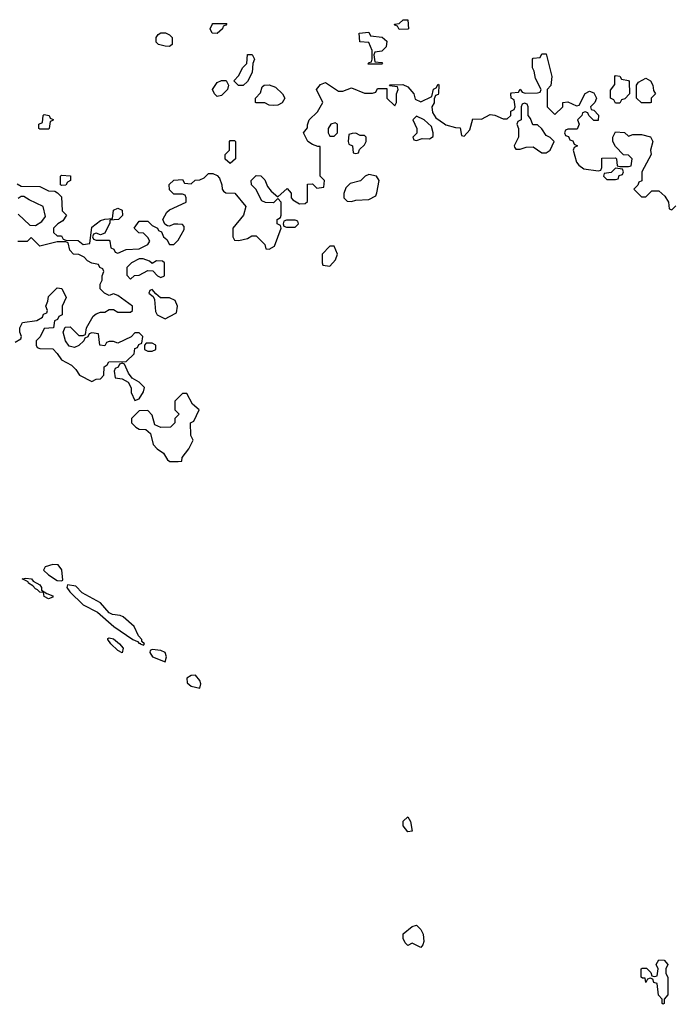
# Model space of a CAD drawing. Header units: inches. Extents: x 2735672 to 2903319, y 894031 to 1029782.
# Tile 33 of 167: x 2768037 to 2771066, y 1000006 to 1004552. Entities that reach past the tile are written whole.
import ezdxf

# ---------------------------------------------------------------- set-up
doc = ezdxf.new("R2010")
doc.units = ezdxf.units.IN
doc.header["$MEASUREMENT"] = 0
doc.layers.add('C7060', color=7, linetype='Continuous')
doc.layers.add('C7070', color=7, linetype='Continuous')

msp = doc.modelspace()

# ---------------------------------------------------------------- linework, layer by layer
at = {"layer": 'C7060', "color": 4}
for points, elevation in [([(2768950, 1004488.7), (2768926, 1004490), (2768918, 1004510), (2768926, 1004530), (2768930, 1004534), (2768994, 1004534), (2768990, 1004526), (2768978, 1004522), (2768974, 1004510)], 12), ([(2769790, 1004506), (2769782, 1004522), (2769770, 1004526), (2769768.4, 1004531.6), (2769790, 1004534), (2769808.4, 1004551.6), (2769830, 1004552), (2769834, 1004510), (2769830, 1004508)], 12), ([(2768730, 1004428.7), (2768709.1, 1004429.1), (2768678, 1004438), (2768668, 1004448), (2768668, 1004470), (2768676.4, 1004483.6), (2768688.7, 1004491.3), (2768711.1, 1004491.1), (2768730, 1004482), (2768742, 1004470), (2768742, 1004438)], 12), ([(2769710, 1004346), (2769647.3, 1004347.3), (2769650, 1004354), (2769662, 1004358), (2769666, 1004370), (2769666, 1004410), (2769650, 1004446), (2769608, 1004450), (2769606, 1004490), (2769650, 1004494), (2769658, 1004478), (2769712, 1004472), (2769732.7, 1004452.7), (2769730, 1004426), (2769710, 1004406), (2769678, 1004402), (2769674, 1004390), (2769678, 1004358), (2769710, 1004354), (2769714, 1004350)], 12), ([(2769070, 1004248), (2769048.4, 1004248.4), (2769026, 1004270), (2769050, 1004294), (2769066, 1004330), (2769086, 1004350), (2769089.1, 1004390.9), (2769111.6, 1004391.6), (2769122, 1004370), (2769114, 1004350), (2769111.6, 1004308.4), (2769090, 1004266)], 12), ([(2768950, 1004198), (2768938, 1004210), (2768928.7, 1004230), (2768950, 1004262), (2768970, 1004271.3), (2768991.6, 1004271.6), (2769002, 1004250), (2768998, 1004230), (2768970, 1004202)], 12), ([(2769210, 1004155.3), (2769190, 1004158), (2769170, 1004168), (2769130, 1004168), (2769126, 1004170), (2769126, 1004190), (2769150, 1004214), (2769158, 1004242), (2769166, 1004250), (2769190, 1004252), (2769219.8, 1004239.8), (2769252, 1004210), (2769262, 1004190), (2769250, 1004168), (2769230, 1004158)], 12), ([(2768130, 1004046), (2768126, 1004050), (2768126, 1004070), (2768142, 1004078), (2768146, 1004110), (2768150, 1004114), (2768174, 1004110), (2768178, 1004098), (2768191.6, 1004091.6), (2768190, 1004086), (2768178, 1004082), (2768174, 1004050), (2768170, 1004046)], 12), ([(2769495.3, 1004075.3), (2769474, 1004070), (2769462, 1004050), (2769462, 1004030), (2769470, 1004014), (2769490, 1004014), (2769506, 1004030), (2769506, 1004070)], 12), ([(2769870, 1004106), (2769854, 1004090), (2769872, 1004050), (2769872, 1004028), (2769854, 1004010), (2769858, 1003998), (2769870, 1003994), (2769896.4, 1004003.6), (2769930, 1004002), (2769947.3, 1004012.7), (2769948, 1004030), (2769939, 1004059), (2769906, 1004090)], 12), ([(2769010, 1003888), (2768987.3, 1003907.3), (2768986, 1003930), (2769006, 1003950), (2769006, 1003990), (2769010, 1003994), (2769030, 1003994), (2769034, 1003990), (2769034, 1003910)], 12), ([(2769590, 1004028), (2769572.7, 1004027.3), (2769558, 1004022), (2769554, 1003990), (2769558, 1003978), (2769574, 1003970), (2769578, 1003938), (2769590, 1003934), (2769602, 1003938), (2769607.3, 1003952.7), (2769630, 1003974), (2769638, 1003990), (2769638, 1004010), (2769630, 1004018), (2769610, 1004018)], 12), ([(2768230, 1003786), (2768226, 1003790), (2768226, 1003830), (2768230, 1003834), (2768271.6, 1003831.6), (2768272, 1003810), (2768258, 1003802), (2768250, 1003788)], 12), ([(2769650, 1003838), (2769634, 1003830), (2769611.6, 1003808.4), (2769563.6, 1003796.4), (2769543.6, 1003776.4), (2769534, 1003750), (2769534, 1003730), (2769550, 1003714), (2769570, 1003712), (2769590, 1003718), (2769650, 1003722), (2769682, 1003738), (2769687.3, 1003752.7), (2769698, 1003810), (2769686, 1003830)], 12), ([(2769310, 1003626), (2769270, 1003626), (2769258, 1003622), (2769254, 1003610), (2769258, 1003598), (2769270, 1003594), (2769310, 1003594), (2769326, 1003610), (2769322, 1003622)], 12), ([(2769490, 1003506), (2769470, 1003506), (2769434, 1003470), (2769434, 1003430), (2769438, 1003418), (2769470, 1003414), (2769496.4, 1003443.6), (2769506, 1003470)], 12), ([(2768590, 1003448), (2768554, 1003430), (2768532.7, 1003407.3), (2768532.7, 1003372.7), (2768550, 1003354), (2768568.4, 1003371.6), (2768590, 1003372), (2768630, 1003394), (2768652.7, 1003392.7), (2768674, 1003370), (2768690, 1003362), (2768706, 1003370), (2768706, 1003430), (2768696.4, 1003436.4), (2768670, 1003438), (2768650, 1003426), (2768636.4, 1003436.4), (2768607.3, 1003447.3)], 12), ([(2768650, 1003306), (2768638, 1003302), (2768634, 1003290), (2768654, 1003274), (2768659.6, 1003259.6), (2768665.4, 1003205.4), (2768672, 1003190), (2768710, 1003171.3), (2768730, 1003182), (2768762, 1003198), (2768766, 1003230), (2768755.3, 1003255.3), (2768730, 1003268), (2768688.4, 1003268.4), (2768666, 1003286)], 12), ([(2768650, 1003058), (2768622, 1003058), (2768614, 1003050), (2768614, 1003030), (2768630, 1003022), (2768650, 1003022), (2768666, 1003030), (2768666, 1003050)], 12), ([(2768510, 1002966), (2768498, 1002962), (2768492.7, 1002947.3), (2768478, 1002942), (2768474, 1002930), (2768478, 1002898), (2768510, 1002894), (2768538, 1002878), (2768551.6, 1002851.6), (2768552, 1002830), (2768570, 1002794), (2768590, 1002802), (2768610, 1002834), (2768613.6, 1002853.6), (2768590, 1002878), (2768556.4, 1002896.4), (2768540.4, 1002920.4), (2768522, 1002962)], 12), ([(2768810, 1002826), (2768790, 1002826), (2768754, 1002790), (2768754, 1002750), (2768774, 1002730), (2768754, 1002710), (2768754, 1002690), (2768734, 1002670), (2768688.7, 1002668.7), (2768662, 1002682), (2768650, 1002726), (2768630, 1002748), (2768590, 1002746), (2768554, 1002710), (2768554, 1002690), (2768574, 1002670), (2768590, 1002662), (2768619.6, 1002659.6), (2768642, 1002642), (2768654, 1002590), (2768672, 1002570), (2768702, 1002550), (2768719.6, 1002519.6), (2768731.6, 1002511.6), (2768770, 1002512), (2768786, 1002514), (2768788, 1002530), (2768818, 1002570), (2768838, 1002610), (2768828.4, 1002631.6), (2768826, 1002690), (2768842, 1002698), (2768866, 1002750), (2768836.4, 1002776.4)], 12), ([(2768190, 1002036), (2768154.4, 1002025.6), (2768148, 1002010), (2768170, 1001988.5), (2768210, 1001962), (2768230, 1001961), (2768236, 1001964), (2768231.7, 1002011.7), (2768214.8, 1002034.8)], 12), ([(2768170, 1001878), (2768150, 1001889), (2768148, 1001908), (2768130, 1001909), (2768120.4, 1001920.4), (2768110, 1001924), (2768098, 1001938), (2768078, 1001950), (2768076.4, 1001956.4), (2768048.7, 1001970), (2768066, 1001974), (2768091.3, 1001970), (2768099.6, 1001959.6), (2768130, 1001942), (2768138, 1001930), (2768138, 1001918), (2768162, 1001902), (2768190, 1001892), (2768190, 1001886)], 8), ([(2768258, 1001942), (2768254.8, 1001930), (2768268.5, 1001910), (2768330, 1001850.5), (2768396.7, 1001816.7), (2768473, 1001750), (2768560.7, 1001690), (2768581.4, 1001681.4), (2768590, 1001671.3), (2768594, 1001674), (2768594, 1001670), (2768610, 1001664.7), (2768613.2, 1001670), (2768601.2, 1001681.2), (2768601.2, 1001690), (2768586.6, 1001706.6), (2768566, 1001750), (2768515.3, 1001795.3), (2768501.5, 1001801.5), (2768466.2, 1001806.2), (2768450, 1001814), (2768410, 1001859.3), (2768326, 1001906), (2768296.1, 1001936.1)], 12), ([(2768510, 1001629), (2768490, 1001639), (2768459, 1001670), (2768444, 1001690), (2768445.2, 1001694.8), (2768450, 1001698), (2768470, 1001693), (2768498.8, 1001670), (2768514.8, 1001650)], 8), ([(2768650, 1001644), (2768640.7, 1001639.3), (2768638.8, 1001630), (2768651.3, 1001610), (2768710, 1001586.8), (2768715.1, 1001610), (2768708.7, 1001630), (2768690, 1001639.3)], 12), ([(2768850, 1001525.1), (2768830, 1001523.6), (2768808.8, 1001511.2), (2768810.6, 1001490), (2768830, 1001474.9), (2768870, 1001464.9), (2768874.2, 1001485.9), (2768870, 1001501.2)], 12), ([(2769830, 1000802), (2769809.4, 1000830), (2769809.2, 1000850.8), (2769830, 1000872), (2769842, 1000850), (2769850, 1000806)], 8), ([(2769890, 1000268), (2769850, 1000288), (2769830, 1000278), (2769818, 1000290), (2769809, 1000310), (2769809.3, 1000330.7), (2769850, 1000364.7), (2769870, 1000371.3), (2769890, 1000352), (2769901, 1000330), (2769903.6, 1000296.4), (2769899.6, 1000280.4)], 8)]:
    msp.add_lwpolyline(points, close=True, dxfattribs=dict(at, elevation=elevation))
at = {"layer": 'C7060', "color": 4, "elevation": 12}
for points in [[(2768026, 1003794), (2768043.6, 1003783.6), (2768130, 1003782), (2768170, 1003762), (2768199.6, 1003759.6), (2768212.7, 1003752.7), (2768230, 1003734), (2768234, 1003670), (2768254, 1003650), (2768236.9, 1003623.1), (2768214, 1003610), (2768194, 1003590), (2768194, 1003570), (2768210, 1003554), (2768230, 1003554), (2768238, 1003538), (2768250, 1003534), (2768307.3, 1003532.7), (2768330, 1003514), (2768362, 1003518), (2768370, 1003594), (2768410, 1003624.7), (2768430, 1003631.3), (2768466, 1003634), (2768470, 1003672), (2768490, 1003682), (2768510, 1003672), (2768511.6, 1003648.4), (2768494, 1003630), (2768454, 1003626), (2768454, 1003614), (2768430, 1003566), (2768410, 1003558), (2768390, 1003566), (2768378, 1003562), (2768374, 1003550), (2768378, 1003538), (2768390, 1003534), (2768450, 1003534), (2768454, 1003530), (2768458, 1003498), (2768472, 1003492), (2768478, 1003478), (2768490, 1003474), (2768528.9, 1003491.1), (2768590, 1003494), (2768630, 1003514), (2768638, 1003530), (2768630, 1003546), (2768610, 1003566), (2768588.4, 1003568.4), (2768566, 1003590), (2768590, 1003622), (2768630, 1003622), (2768650, 1003602), (2768674, 1003590), (2768678, 1003578), (2768692.7, 1003572.7), (2768702, 1003550), (2768716.9, 1003536.9), (2768730, 1003514), (2768750, 1003514), (2768770, 1003534), (2768796.4, 1003583.6), (2768796.4, 1003596.4), (2768790, 1003606), (2768767.3, 1003607.3), (2768750, 1003608), (2768730, 1003598), (2768720.4, 1003600.4), (2768708, 1003608), (2768698, 1003630), (2768716.4, 1003663.6), (2768730, 1003674), (2768806, 1003710), (2768806, 1003730), (2768802, 1003742), (2768790, 1003746), (2768750, 1003746), (2768730, 1003766), (2768728.4, 1003791.6), (2768748.9, 1003811.1), (2768790, 1003814), (2768798, 1003798), (2768830, 1003794), (2768848.4, 1003811.6), (2768870, 1003812), (2768890, 1003822), (2768910, 1003842), (2768930, 1003842), (2768950, 1003832), (2768959.8, 1003819.8), (2768971.3, 1003790), (2768972, 1003770), (2768979.6, 1003759.6), (2768990, 1003752), (2769031, 1003751), (2769082, 1003690), (2769072, 1003650), (2769022, 1003590), (2769022, 1003550), (2769030, 1003534), (2769050, 1003532), (2769090, 1003542), (2769110, 1003554), (2769130, 1003554), (2769170, 1003514), (2769174, 1003494), (2769190, 1003492), (2769214, 1003506), (2769246, 1003590), (2769242, 1003602), (2769226, 1003610), (2769226, 1003630), (2769242, 1003638), (2769246, 1003650), (2769246, 1003710), (2769230, 1003726), (2769210, 1003706), (2769172.7, 1003707.3), (2769156.4, 1003716.4), (2769128, 1003770), (2769108, 1003790), (2769106, 1003810), (2769130, 1003832), (2769150.9, 1003830.9), (2769170, 1003812), (2769182, 1003782), (2769199.6, 1003759.6), (2769230, 1003734), (2769272.7, 1003772.7), (2769291.6, 1003751.6), (2769292, 1003730), (2769299.6, 1003719.6), (2769330, 1003702), (2769356.4, 1003703.6), (2769367.3, 1003712.7), (2769367.3, 1003792.7), (2769390, 1003794), (2769410, 1003774), (2769442, 1003778), (2769446, 1003810), (2769426, 1003830), (2769426, 1003966), (2769414, 1003966), (2769390, 1003975.3), (2769368, 1003990), (2769348, 1004030), (2769367.3, 1004052.7), (2769367.3, 1004067.3), (2769375.3, 1004090), (2769413.2, 1004126.8), (2769438, 1004170), (2769408, 1004230), (2769427.3, 1004252.7), (2769450, 1004262), (2769510, 1004222), (2769530, 1004222), (2769570, 1004238), (2769630, 1004212), (2769667.3, 1004212.7), (2769682, 1004218), (2769690, 1004234), (2769734, 1004234), (2769734, 1004190), (2769770, 1004154), (2769778, 1004170), (2769778, 1004210), (2769786, 1004230), (2769782, 1004242), (2769746, 1004246), (2769748.4, 1004251.6), (2769807.3, 1004252.7), (2769830, 1004242), (2769858, 1004210), (2769864.7, 1004184.7), (2769890, 1004172), (2769942, 1004198), (2769948.4, 1004231.6), (2769962, 1004238), (2769970, 1004254), (2769974, 1004250), (2769972.7, 1004212.7), (2769970, 1004206), (2769958, 1004202), (2769952.7, 1004187.3), (2769951.6, 1004168.4), (2769942, 1004150), (2769943.6, 1004123.6), (2769959.6, 1004099.6), (2770000, 1004071)], [(2768030, 1003654), (2768083.6, 1003603.6), (2768110, 1003602), (2768140.4, 1003619.6), (2768156.4, 1003643.6), (2768146, 1003690), (2768080.4, 1003720.4), (2768056.4, 1003736.4), (2768043.6, 1003736.4), (2768030, 1003726)], [(2768016.4, 1003063.6), (2768042, 1003078), (2768046, 1003090), (2768038, 1003110), (2768038, 1003130), (2768050, 1003154), (2768116.4, 1003163.6), (2768142, 1003178), (2768148, 1003192), (2768162, 1003198), (2768166, 1003210), (2768158, 1003230), (2768167.3, 1003252.7), (2768170, 1003274), (2768210, 1003314), (2768231.6, 1003311.6), (2768252, 1003270), (2768234, 1003230), (2768234, 1003190), (2768218, 1003182), (2768212.7, 1003167.3), (2768198, 1003162), (2768194, 1003130), (2768150, 1003126), (2768131.6, 1003088.4), (2768114, 1003070), (2768114, 1003050), (2768118, 1003038), (2768130, 1003034), (2768190, 1003032), (2768211.1, 1003011.1), (2768230, 1002982), (2768276.9, 1002956.9), (2768296.9, 1002936.9), (2768314, 1002910), (2768370, 1002882), (2768390, 1002892), (2768410, 1002894), (2768426, 1002910), (2768428, 1002950), (2768442, 1002958), (2768448.4, 1002971.6), (2768530, 1002974), (2768566, 1003010), (2768570, 1003034), (2768582, 1003038), (2768587.3, 1003052.7), (2768602, 1003058), (2768606, 1003090), (2768590, 1003106), (2768570, 1003106), (2768552.7, 1003087.3), (2768490, 1003058), (2768470, 1003066), (2768450, 1003066), (2768438, 1003062), (2768430, 1003046), (2768408, 1003050), (2768402, 1003102), (2768370, 1003106), (2768358, 1003102), (2768352.7, 1003087.3), (2768338, 1003082), (2768334, 1003070), (2768310, 1003048), (2768290, 1003038), (2768265.2, 1003045.2), (2768248.7, 1003070), (2768238, 1003110), (2768247.3, 1003132.7), (2768270, 1003134), (2768310, 1003094), (2768330, 1003094), (2768342, 1003098), (2768346, 1003130), (2768376.4, 1003183.6), (2768390, 1003194), (2768410, 1003202), (2768430, 1003202), (2768450, 1003214), (2768470, 1003214), (2768490, 1003202), (2768550, 1003202), (2768558, 1003210), (2768558, 1003230), (2768490, 1003278), (2768470, 1003286), (2768450, 1003278), (2768428.9, 1003288.9), (2768408.7, 1003310), (2768408.9, 1003331.1), (2768418, 1003350), (2768418, 1003370), (2768426, 1003390), (2768422, 1003402), (2768408, 1003408), (2768402, 1003422), (2768370, 1003428), (2768350, 1003438), (2768335.3, 1003455.3), (2768310, 1003468), (2768286, 1003470), (2768268.4, 1003488.4), (2768262, 1003522), (2768250, 1003526), (2768210, 1003526), (2768130, 1003506), (2768090, 1003546), (2768071.6, 1003528.4), (2768028.4, 1003528.4)]]:
    msp.add_lwpolyline(points, dxfattribs=at)
at = {"layer": 'C7070', "color": 4, "elevation": 12}
msp.add_lwpolyline([(2770000, 1004071), (2770006.4, 1004066.4), (2770050, 1004054), (2770072.7, 1004052.7), (2770078, 1004018), (2770090, 1004014), (2770116.4, 1004043.6), (2770130, 1004094), (2770170, 1004092), (2770210, 1004114), (2770231.6, 1004111.6), (2770270, 1004094), (2770290, 1004094), (2770306, 1004110), (2770306, 1004130), (2770322, 1004138), (2770326, 1004150), (2770322, 1004182), (2770308, 1004190), (2770306, 1004210), (2770310, 1004214), (2770342, 1004218), (2770350, 1004232), (2770358, 1004218), (2770372.7, 1004212.7), (2770430, 1004214), (2770442, 1004218), (2770446, 1004230), (2770420.4, 1004280.4), (2770414.6, 1004314.6), (2770406, 1004330), (2770406, 1004370), (2770410, 1004374), (2770442, 1004378), (2770450, 1004394), (2770470, 1004394), (2770496, 1004290), (2770491.6, 1004248.4), (2770474, 1004230), (2770474, 1004150), (2770510, 1004114), (2770546, 1004150), (2770546, 1004170), (2770570, 1004172), (2770610, 1004154), (2770622, 1004158), (2770649.1, 1004210.9), (2770670, 1004222), (2770690, 1004214), (2770702, 1004190), (2770694, 1004170), (2770674, 1004150), (2770678, 1004138), (2770690, 1004134), (2770711.6, 1004111.6), (2770710, 1004086), (2770690, 1004086), (2770666, 1004110), (2770662, 1004122), (2770650, 1004126), (2770638, 1004122), (2770634, 1004110), (2770614, 1004090), (2770622, 1004070), (2770612.7, 1004047.3), (2770570, 1004046), (2770558, 1004042), (2770554, 1004030), (2770558, 1004018), (2770572.7, 1004012.7), (2770578, 1003998), (2770592.7, 1003992.7), (2770598, 1003978), (2770614, 1003970), (2770598, 1003962), (2770594, 1003950), (2770610, 1003894), (2770619.6, 1003879.6), (2770643.6, 1003863.6), (2770710, 1003854), (2770722, 1003858), (2770726, 1003870), (2770727.3, 1003912.7), (2770790, 1003914), (2770794, 1003910), (2770798, 1003878), (2770810, 1003874), (2770850, 1003874), (2770862, 1003878), (2770866, 1003910), (2770850, 1003926), (2770827.3, 1003927.3), (2770790, 1003966), (2770778, 1003990), (2770778, 1004010), (2770790, 1004034), (2770831.6, 1004031.6), (2770850, 1004014), (2770870, 1004022), (2770910, 1004022), (2770951.6, 1004011.6), (2770962, 1003990), (2770952, 1003950), (2770954, 1003930), (2770912, 1003850), (2770911.6, 1003808.4), (2770898, 1003802), (2770892.7, 1003787.3), (2770874, 1003770), (2770910, 1003734), (2770930, 1003734), (2770958, 1003762), (2770990, 1003762), (2771016.9, 1003736.9), (2771034, 1003710), (2771038, 1003678), (2771050, 1003674), (2771068, 1003692)], dxfattribs=at)
at = {"layer": 'C7070', "color": 4}
for points, elevation in [([(2770790, 1004166), (2770782, 1004182), (2770766, 1004190), (2770767.3, 1004227.3), (2770787.3, 1004252.7), (2770786, 1004290), (2770790, 1004294), (2770810, 1004292), (2770818, 1004278), (2770850, 1004272), (2770852.7, 1004267.3), (2770854, 1004210), (2770832.7, 1004187.3), (2770818, 1004182), (2770810, 1004166)], 12), ([(2770910, 1004168), (2770886, 1004190), (2770886, 1004250), (2770896.4, 1004263.6), (2770930, 1004282), (2770952, 1004270), (2770962, 1004250), (2770964.7, 1004224.7), (2770974, 1004210), (2770954, 1004190), (2770954, 1004170), (2770950, 1004168)], 12), ([(2770370, 1004166), (2770358, 1004162), (2770354, 1004150), (2770354, 1004090), (2770338, 1004082), (2770334, 1004070), (2770342, 1004050), (2770342, 1004010), (2770322, 1003970), (2770323.6, 1003963.6), (2770330, 1003954), (2770350, 1003954), (2770376.4, 1003963.6), (2770410, 1003964.7), (2770450, 1003938), (2770470, 1003938), (2770488, 1003950), (2770506, 1003990), (2770488.4, 1004008.4), (2770470, 1004018), (2770450, 1004048), (2770430, 1004066), (2770407.3, 1004067.3), (2770396.4, 1004096.4), (2770386, 1004110), (2770386, 1004150), (2770382, 1004162)], 12), ([(2770790, 1003866), (2770770, 1003846), (2770738, 1003842), (2770734, 1003830), (2770750, 1003814), (2770790, 1003814), (2770802, 1003818), (2770807.3, 1003832.7), (2770822, 1003838), (2770826, 1003850), (2770822, 1003862)], 12), ([(2771010, 1000006), (2771006, 1000010), (2771006, 1000030), (2770988.4, 1000048.4), (2770982, 1000102), (2770967.3, 1000107.3), (2770962, 1000122), (2770950, 1000126), (2770938, 1000122), (2770930, 1000106), (2770926, 1000126), (2770914, 1000126), (2770908.4, 1000131.6), (2770908, 1000170), (2770912.7, 1000172.7), (2770932.7, 1000172.7), (2770952.7, 1000152.7), (2770958, 1000138), (2770970, 1000134), (2770982, 1000138), (2770986, 1000170), (2770978, 1000190), (2770990, 1000212), (2771014, 1000210), (2771031, 1000190), (2771022, 1000170), (2771022, 1000150), (2771031.3, 1000130), (2771031.3, 1000050), (2771014, 1000030), (2771014, 1000010)], 8)]:
    msp.add_lwpolyline(points, close=True, dxfattribs=dict(at, elevation=elevation))

doc.saveas('drawing.dxf')
